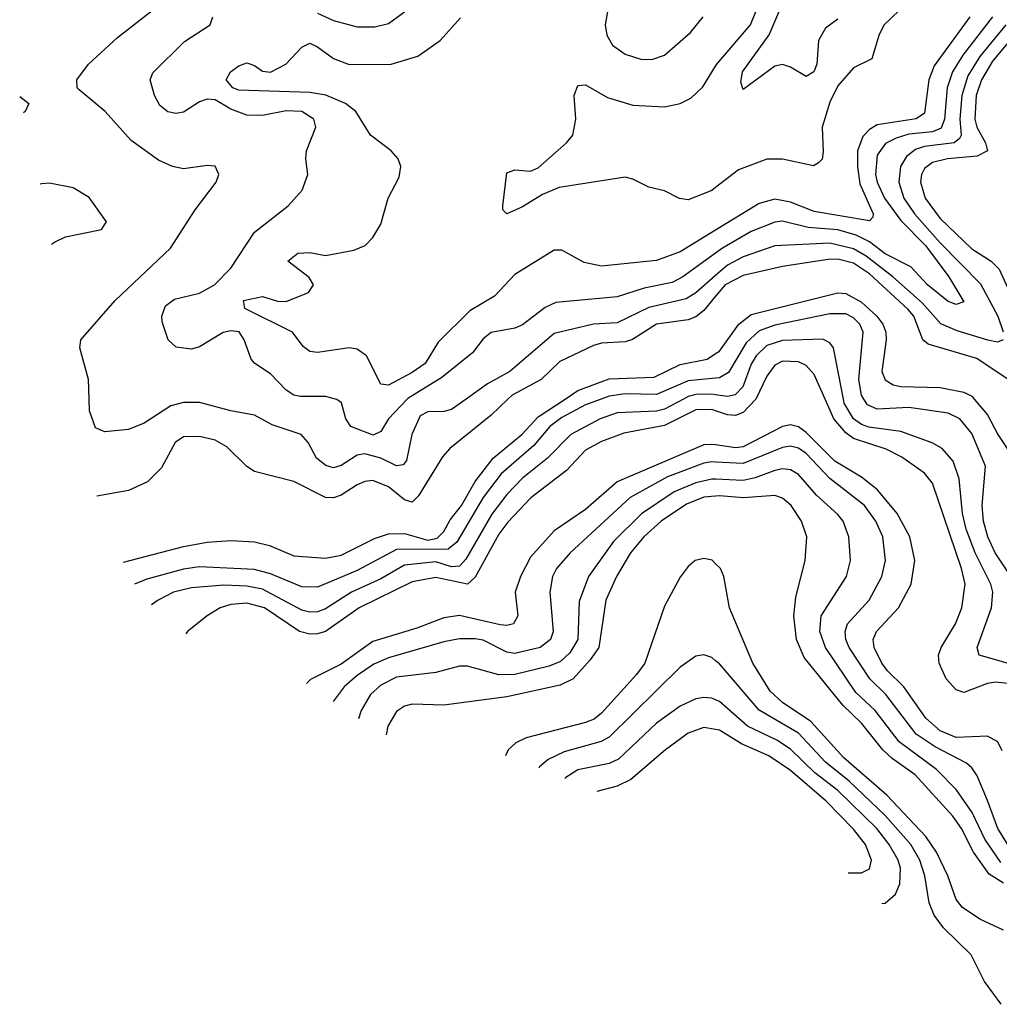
# Model space of a CAD drawing. Header units: inches. Extents: x 884549 to 1028252, y 526810 to 653624.
# Tile 1 of 256: x 928234 to 930720, y 528464 to 530963. Entities that reach past the tile are written whole.
import ezdxf

# ---------------------------------------------------------------- set-up
doc = ezdxf.new("R2010")
doc.units = ezdxf.units.IN
doc.header["$MEASUREMENT"] = 0
for name, color, linetype in [('A9522', 7, 'Continuous'), ('A9523', 7, 'Continuous'), ('A9532', 7, 'Continuous'), ('A9533', 7, 'Continuous')]:
    doc.layers.add(name, color=color, linetype=linetype)

msp = doc.modelspace()

# ---------------------------------------------------------------- linework, layer by layer
at = {"layer": 'A9522', "color": 5}
for points, elevation in [([(929367.1, 530000), (929330, 529973.6), (929310, 529968.2), (929270, 529967.7), (929250, 529957.3), (929228.9, 529910), (929215.5, 529844.5), (929206.8, 529833.2), (929190, 529830.4), (929150, 529849.7), (929110, 529861.1), (929090, 529857.9), (929050, 529831.1), (929030, 529825.8), (929011, 529831), (928987.3, 529850), (928965.7, 529890), (928948.3, 529910), (928874.9, 529934.9), (928830, 529959.2), (928770, 529969.9), (928690, 529991.5), (928650, 529991.4), (928617.5, 529982.5), (928550, 529938.6), (928510, 529922.8), (928450, 529916.9), (928426.6, 529926.6), (928411.3, 529970), (928410.1, 530000)], 2760), ([(929472.9, 530000), (929430, 529958.9), (929325.3, 529874.7), (929306.7, 529853.3), (929245.9, 529754.1), (929230, 529738.5), (929210, 529744.7), (929170, 529777.6), (929130, 529793.1), (929110, 529790.7), (929090, 529782), (929050, 529756.2), (929030, 529749.5), (929010, 529750.3), (928930, 529790.8), (928830, 529816.1), (928810, 529829), (928759.2, 529879.2), (928730, 529896.1), (928690, 529904.9), (928650, 529903.8), (928628.4, 529890), (928594.2, 529825.8), (928558.2, 529790), (928510, 529768.2), (928429.9, 529753.6)], 2780), ([(928497.4, 529586), (928650, 529625.7), (928710, 529636.8), (928770, 529640.7), (928830, 529637.4), (928868.2, 529628.2), (928930, 529602.2), (929010, 529596.6), (929050, 529603.9), (929134.1, 529645.9), (929170, 529657.8), (929210, 529658.7), (929270, 529641.7), (929293.1, 529646.9), (929310, 529664.2), (929326.3, 529693.7), (929355, 529730), (929389.4, 529790.6), (929435.7, 529850), (929509, 529910.9), (929550, 529954.5), (929618, 530000)], 2820), ([(929709.7, 530000), (929670, 529985.4), (929610, 529953.1), (929579.3, 529930), (929538.2, 529881.8), (929456, 529810), (929410.2, 529749.8), (929343, 529637), (929321, 529619), (929190, 529618), (929090, 529565), (928990, 529522.3), (928950, 529523.8), (928870, 529556.2), (928830, 529567.1), (928690, 529574), (928650, 529568.5), (928556.9, 529543.1), (928525.4, 529530.6)], 2840), ([(929918.4, 530000), (929870, 529974.2), (929850, 529968.9), (929750, 529964.8), (929707.1, 529950), (929632.1, 529910), (929573.6, 529850), (929510, 529799.3), (929470, 529757.7), (929431.7, 529708.3), (929366.3, 529593.7), (929350, 529576), (929330, 529574.6), (929290, 529587), (929210, 529578.5), (929150, 529543.5), (929075.7, 529510), (929010, 529467.9), (928990, 529460.1), (928970, 529458.9), (928950, 529464.1), (928850, 529517.6), (928810, 529525.5), (928751.9, 529528.1), (928670, 529520.7), (928624.1, 529510), (928585, 529490), (928568.4, 529477.7)], 2860), ([(929217.2, 530000), (929170.1, 529950), (929150, 529917.5), (929131.2, 529908.8), (929074.3, 529930), (929061.7, 529950), (929050.4, 529990.4), (929039.1, 529999.1), (929035.6, 530000)], 2740), ([(930000, 529970), (929990, 529973.5), (929950, 529972.9), (929870, 529932.5), (929766.6, 529913.4), (929710, 529892.6), (929670, 529870.3), (929621.3, 529818.7), (929531, 529749.1), (929472.6, 529687.4), (929450, 529656.9), (929390, 529548), (929370, 529530.7), (929290, 529547.4), (929230, 529535.9), (929095.3, 529470), (929010, 529410.2), (928990, 529404.1), (928970, 529403.5), (928944.1, 529410), (928854.8, 529470), (928810, 529482.2), (928770, 529478.8), (928743, 529470), (928709.3, 529450), (928659.7, 529410), (928655.6, 529404.5)], 2880), ([(930000, 529883.5), (929990, 529884.9), (929970, 529883.5), (929749.8, 529790.2), (929670, 529720.1), (929590, 529665.6), (929530, 529598.8), (929504.6, 529550), (929491, 529510), (929497.6, 529450), (929487.2, 529430), (929470, 529425.2), (929453.3, 529426.7), (929350, 529450.5), (929310, 529444.9), (929241.6, 529418.4), (929130, 529384.5), (929050, 529327.2), (928971.7, 529288.3), (928961.5, 529278.2)], 2920), ([(930000, 529840.2), (929990, 529840.7), (929970, 529837.1), (929877.5, 529802.5), (929783.4, 529750), (929630.6, 529610), (929596.3, 529570), (929586, 529550), (929579.1, 529510), (929587.3, 529410), (929580.5, 529390), (929555, 529370), (929490, 529354.6), (929470, 529357.7), (929410, 529387.8), (929390, 529391.8), (929350, 529391.5), (929310, 529383.7), (929170, 529343.5), (929132.9, 529327.1), (929090, 529298.5), (929057.3, 529270), (929029.2, 529232.2)], 2940), ([(930000, 529796.5), (929990, 529797), (929950, 529787.7), (929895.1, 529764.9), (929811.4, 529708.6), (929741.1, 529638.9), (929677.1, 529550), (929653.9, 529486.1), (929650.1, 529390), (929630, 529356), (929606.2, 529333.8), (929577.9, 529322.1), (929490, 529301.3), (929450, 529300.4), (929370, 529322.1), (929350, 529321.9), (929290, 529306.2), (929190, 529294.7), (929150, 529274), (929124.4, 529250), (929100.1, 529210), (929093.7, 529188.4)], 2960), ([(930000, 529753.4), (929970, 529751.3), (929926.4, 529733.6), (929861.9, 529690), (929818.1, 529650), (929784.1, 529610), (929748.1, 529550), (929721.2, 529490), (929703.5, 529370), (929681.9, 529338.1), (929638.8, 529290), (929605.8, 529274.2), (929470, 529244.2), (929310, 529222.9), (929230, 529226), (929210, 529220.7), (929190, 529206.9), (929168.3, 529170), (929163.8, 529148)], 2980), ([(930000, 529582.1), (929990.9, 529590.9), (929970, 529595.2), (929947.6, 529590), (929930, 529575.3), (929910, 529548.3), (929870, 529474.3), (929820.1, 529330), (929799.1, 529300.9), (929710, 529203), (929691.9, 529188.1), (929670, 529178.9), (929519.5, 529140.5), (929492.7, 529127.3), (929473.4, 529110), (929466.6, 529094.7)], 3020), ([(930000, 529336), (929990, 529343.9), (929970, 529350.6), (929950, 529347.7), (929910, 529319.9), (929730, 529142), (929709.3, 529130.7), (929615.2, 529104.8), (929574.6, 529085.4), (929553.2, 529066.8), (929551.7, 529063.5)], 3040), ([(930000, 529236.8), (929990, 529240.9), (929970, 529242.7), (929950, 529238.9), (929910, 529220.9), (929850, 529177.9), (929753.7, 529086.3), (929730, 529075.2), (929650, 529059.5), (929620, 529040), (929617.6, 529037)], 3060), ([(930000, 529161.7), (929970, 529166.4), (929930, 529152), (929872.3, 529110), (929785.1, 529034.9), (929750, 529017.7), (929698.7, 529004.5)], 3080)]:
    msp.add_lwpolyline(points, dxfattribs=dict(at, elevation=elevation))
at = {"layer": 'A9523', "color": 5}
for points, elevation in [([(929727, 530993), (929719.4, 530950), (929723.8, 530923.8), (929738.3, 530898.3), (929770, 530875.2), (929810, 530862.2), (929838.3, 530861.7), (929870, 530872.6), (929936.2, 530930), (929968, 530970)], 2720), ([(928410.1, 530000), (928408.2, 530050), (928387, 530130), (928389.3, 530150), (928476, 530250), (928616.7, 530383.3), (928679.4, 530480.6), (928732.3, 530550), (928738.9, 530570), (928730, 530590.9), (928710, 530592.8), (928650, 530584.6), (928622, 530590), (928586.1, 530606.1), (928516.5, 530656.5), (928450.9, 530730), (928384.7, 530784.7), (928379.6, 530790), (928378.9, 530810), (928408.5, 530850), (928482.5, 530917.5), (928570, 530985.9)], 2760), ([(929035.6, 530000), (929010, 530006.3), (928946.5, 530006.5), (928930, 530009.9), (928910, 530022.8), (928870, 530064.3), (928830.8, 530090), (928821.4, 530101.4), (928803.7, 530150), (928790.8, 530170.8), (928770, 530173.5), (928750, 530168.5), (928690, 530132.8), (928670, 530126.4), (928631.4, 530131.4), (928610.7, 530150.7), (928595.7, 530195.7), (928594.9, 530210), (928603.7, 530236.3), (928626.7, 530253.3), (928690, 530269), (928728.2, 530290), (928770, 530332.2), (928830, 530423.8), (928915.4, 530490), (928951.1, 530530), (928965.4, 530570), (928959.8, 530610), (928962, 530630), (928985.2, 530690), (928980.6, 530710), (928949.5, 530729.5), (928910, 530731.5), (928850, 530719.7), (928810, 530720.1), (928770, 530735.7), (928730, 530759.6), (928710, 530761.3), (928690, 530754.4), (928650, 530728.3), (928630, 530724.8), (928610, 530728.6), (928590, 530745.3), (928575.7, 530770), (928564.7, 530810), (928571.9, 530828.1), (928652.4, 530907.6), (928716.9, 530950), (928723.8, 530970)], 2740), ([(930000, 530428.9), (929910, 530374), (929850, 530352), (929710, 530337.5), (929666.4, 530346.4), (929610, 530378.1), (929590, 530377.5), (929490, 530315.8), (929439.1, 530260.9), (929375.9, 530224.1), (929296, 530144), (929262.5, 530090), (929230, 530067.1), (929170, 530035), (929150, 530038.1), (929113.7, 530110), (929090, 530126.7), (929069.7, 530130.3), (928990, 530118), (928970, 530120.7), (928953.7, 530133.7), (928926.3, 530170), (928805.1, 530230), (928802.3, 530250), (928850, 530259.9), (928888.2, 530248.2), (928910, 530248), (928966.4, 530270), (928979.9, 530290), (928968.7, 530308.7), (928914.2, 530350), (928939.6, 530370), (928970, 530371.8), (929010, 530364.1), (929082, 530378), (929110.9, 530390), (929129.8, 530410), (929150, 530443.8), (929169, 530510), (929197.2, 530562.8), (929201.2, 530590), (929194.2, 530610), (929177, 530630), (929124.1, 530670), (929086.9, 530730), (929061.1, 530750), (929010.9, 530770.9), (928970, 530778.2), (928790, 530784.1), (928774.6, 530790), (928757.7, 530810), (928768.6, 530830), (928790, 530846), (928810, 530852.9), (928830, 530846.2), (928850, 530831.9), (928870, 530829.4), (928908.9, 530850), (928950, 530893.1), (928970, 530903.2), (928990, 530894.1), (929030, 530864.2), (929070, 530848.8), (929177, 530850), (929244.6, 530870), (929300.6, 530910), (929352.7, 530967.3)], 2720), ([(928990, 530979.1), (929030, 530960.3), (929090, 530944.2), (929135.2, 530944.8), (929170, 530953), (929210, 530982.3)], 2740), ([(930000, 530536.8), (929990, 530529.1), (929930, 530505.9), (929908.6, 530508.6), (929870, 530528.4), (929830, 530537.3), (929790, 530558.1), (929770, 530562.8), (929603.3, 530536.7), (929560.6, 530519.4), (929510, 530487.7), (929469.7, 530469.7), (929460.3, 530480.3), (929459.8, 530490), (929470, 530574.4), (929490, 530582), (929530, 530578.7), (929550, 530586.7), (929621.5, 530650), (929637.4, 530670), (929645.2, 530710), (929641.1, 530770), (929650, 530795.8), (929670, 530797.3), (929725.6, 530765.6), (929790, 530745.8), (929870, 530741.2), (929910, 530750.4), (929936.7, 530763.3), (929967.6, 530792.4), (930000, 530844.8)], 2680), ([(928234, 530767.5), (928257.3, 530750), (928247.7, 530730), (928243.6, 530726.7)], 2760), ([(928310, 530548), (928290, 530546.3), (928286.3, 530545.7)], 2780), ([(928314.5, 530392.9), (928322, 530398), (928350, 530411.5), (928441.2, 530430), (928454, 530450), (928410, 530511.5), (928370, 530535.8), (928310, 530548)], 2780), ([(930000, 530370.4), (929917.1, 530310), (929890, 530296.2), (929818.5, 530281.5), (929750, 530259.1), (929594.7, 530245.3), (929567.7, 530232.3), (929510, 530188.4), (929490, 530179.9), (929430, 530169.1), (929410, 530153.2), (929382.8, 530117.2), (929305.3, 530054.7), (929218.5, 530001.5), (929217.2, 530000)], 2740), ([(930000, 530313.8), (929950, 530269.9), (929925.3, 530254.7), (929830, 530232.7), (929750, 530193.5), (929690.3, 530189.7), (929590, 530166), (929477.3, 530070), (929421.4, 530038.6), (929367.1, 530000)], 2760), ([(930000, 530261), (929970, 530225), (929950, 530208.6), (929930, 530200.9), (929850, 530190.2), (929788.8, 530151.2), (929770, 530145), (929710, 530141.8), (929690, 530136.2), (929604.8, 530095.2), (929557, 530050), (929483.3, 530010), (929472.9, 530000)], 2780), ([(929618, 530000), (929650, 530021.4), (929730, 530051.7), (929844.3, 530055.7), (929910, 530088.1), (929978.4, 530101.6), (930000, 530115.3)], 2820), ([(930000, 530053.1), (929930, 530046.5), (929850, 530011.5), (929770, 530013.4), (929730, 530007.4), (929709.7, 530000)], 2840), ([(930000, 530010.9), (929990, 530012.2), (929950, 530011.3), (929930, 530006.2), (929918.4, 530000)], 2860)]:
    msp.add_lwpolyline(points, dxfattribs=dict(at, elevation=elevation))
at = {"layer": 'A9532', "color": 5}
for points, elevation in [([(930102.1, 530000), (930101.4, 529998.6), (930070, 529966.2), (930050, 529958.2), (930030, 529959.6), (930000, 529970)], 2880), ([(930750, 529277.1), (930710, 529281.6), (930690, 529278.3), (930630, 529255.2), (930610, 529262.3), (930584.8, 529290), (930566.8, 529330), (930565.1, 529350), (930572.2, 529370), (930608.7, 529430), (930624.9, 529470), (930633.2, 529530), (930623.6, 529570), (930550, 529786.3), (930530, 529811.8), (930472.3, 529852.3), (930433, 529873), (930350, 529900.2), (930330, 529914.1), (930299.8, 529950), (930277.7, 530000)], 2880), ([(930850, 529298.6), (930668.4, 529350), (930663.7, 529370), (930700.1, 529470), (930703.3, 529510), (930698.5, 529530), (930658.2, 529610), (930635.8, 529670), (930626.2, 529710), (930617.6, 529797.6), (930602.6, 529842.6), (930574.9, 529874.9), (930549.1, 529889.1), (930470, 529917.6), (930388.8, 529928.8), (930370, 529935.3), (930349.6, 529949.6), (930326.3, 529990), (930324.4, 530000)], 2860), ([(930775.7, 529510), (930709.4, 529610), (930690.7, 529650), (930679.9, 529690), (930676.6, 529730), (930684.7, 529830), (930650, 529912.4), (930619.3, 529950), (930590, 529964.5), (930490, 529978.5), (930410, 529974.6), (930385.6, 529985.6), (930376.4, 530000)], 2840), ([(930656.3, 530000), (930690, 529959.9), (930716.3, 529910), (930755.6, 529850)], 2820), ([(930727.2, 529107.2), (930716.4, 529130), (930690, 529144.3), (930610, 529140.8), (930570, 529157.7), (930533.3, 529190), (930477.7, 529270), (930435.7, 529310), (930421.7, 529330), (930402.3, 529370), (930399.5, 529390), (930408, 529410), (930463.8, 529470), (930496.1, 529530), (930505.4, 529590), (930492.3, 529650), (930460.7, 529710), (930410.7, 529770), (930370, 529801.8), (930302.3, 529842.3), (930230, 529915.2), (930210, 529929.6), (930190, 529934.9), (930170, 529930.3), (930070, 529879.2), (930050, 529876.2), (930000, 529883.5)], 2920), ([(930753.5, 528850), (930715.7, 528910), (930690, 528981.5), (930663.5, 529043.5), (930650, 529064.4), (930636.4, 529076.4), (930557.3, 529117.3), (930508.7, 529150), (930431.5, 529250), (930391.2, 529290), (930338.5, 529370), (930330.2, 529390), (930328.3, 529410), (930334.9, 529430), (930389.5, 529490), (930421.4, 529550), (930431.1, 529590), (930424.4, 529650), (930406.4, 529690), (930377.5, 529730), (930290, 529798.3), (930230, 529862.2), (930210, 529875.2), (930190, 529880.2), (930170, 529877.4), (930070, 529836.6), (930000, 529840.2)], 2940), ([(930724, 528824), (930683.1, 528883.1), (930651.2, 528951.2), (930610, 529009), (930560.1, 529060), (930465.8, 529130), (930404.4, 529210), (930355.6, 529255.6), (930278.5, 529370), (930264.3, 529410), (930267.4, 529450), (930332.3, 529550), (930341.8, 529590), (930337.7, 529650), (930323.9, 529690), (930310, 529706.8), (930256.1, 529756.1), (930210, 529809), (930190, 529820.3), (930170, 529822.6), (930150, 529818.5), (930100.3, 529799.7), (930070, 529793.4), (930000, 529796.5)], 2960), ([(930730, 528771.3), (930694, 528794), (930653.9, 528850), (930624.1, 528910), (930601.7, 528941.7), (930506.1, 529046.1), (930447.7, 529087.7), (930424.1, 529110), (930370, 529177.6), (930322.9, 529222.9), (930224.7, 529344.6), (930205.5, 529390), (930198.5, 529450), (930203.1, 529496.9), (930227.5, 529590), (930231.7, 529650), (930217.4, 529690), (930191.7, 529730), (930170, 529748.9), (930150, 529755.1), (930070.3, 529749.7), (930010, 529754.2), (930000, 529753.4)], 2980), ([(930730, 528651.9), (930670, 528680.3), (930626.1, 528710), (930609.9, 528730), (930588.8, 528790), (930560.3, 528850), (930533, 528890), (930434.7, 528994.7), (930325.6, 529090), (930241.4, 529181.4), (930169.5, 529230), (930138.7, 529258.7), (930094.6, 529330), (930034.8, 529470), (930021, 529550), (930012.4, 529570), (930000, 529582.1)], 3020), ([(930724.2, 528464.2), (930682.1, 528522.1), (930648.4, 528590), (930578.3, 528658.3), (930554.2, 528690), (930541.6, 528721.6), (930530.8, 528790), (930518.5, 528830), (930494.9, 528870), (930430, 528943.6), (930339.1, 529030), (930278.8, 529078.8), (930210, 529151.8), (930110.2, 529210.2), (930010, 529328), (930000, 529336)], 3040), ([(930421.8, 528720.1), (930430, 528721.2), (930456.5, 528743.6), (930467.3, 528770), (930469, 528810), (930463.3, 528830), (930440.4, 528870), (930408.8, 528910), (930310, 529006.3), (930251.3, 529051.3), (930190, 529111.7), (930154.8, 529134.8), (930080.8, 529170), (930010, 529232.7), (930000, 529236.8)], 3060), ([(930336, 528798), (930370, 528798.2), (930390, 528808), (930395.7, 528830), (930379.8, 528870), (930350, 528908.3), (930280, 528980), (930190, 529057.8), (930134.8, 529094.8), (930065.2, 529125.2), (930010, 529160.1), (930000, 529161.7)], 3080)]:
    msp.add_lwpolyline(points, dxfattribs=dict(at, elevation=elevation))
at = {"layer": 'A9533', "color": 5}
for points, elevation in [([(930541, 531059), (930427.2, 530950), (930414.5, 530925.5), (930396.3, 530863.7), (930350, 530840.9), (930310, 530794.8), (930290, 530753.3), (930270.5, 530690), (930272.9, 530627.1), (930270, 530608.9), (930260.8, 530599.2), (930248.1, 530591.9), (930170, 530609), (930130, 530609), (930058.2, 530581.8), (930000, 530536.8)], 2680), ([(930000, 530844.8), (930003.2, 530850), (930088, 530950), (930130, 531053.1)], 2680), ([(930310, 530964.2), (930278.4, 530941.6), (930261, 530910), (930256.6, 530850), (930249.2, 530830.8), (930230, 530818.3), (930190, 530842), (930170, 530848.6), (930150, 530845.1), (930070, 530785.2), (930064.1, 530804.1), (930068.1, 530830), (930136.1, 530923.9), (930170, 531004.2)], 2660), ([(930644.9, 530970), (930554.8, 530845.2), (930541.1, 530810), (930530, 530725.3), (930508.8, 530711.2), (930410, 530696.3), (930390, 530684.2), (930373.5, 530666.5), (930359.7, 530630), (930359.6, 530590), (930366.1, 530546.1), (930399.9, 530470), (930398.6, 530461.4), (930390, 530452.6), (930250, 530476.3), (930190, 530499.4), (930150, 530507), (930110, 530496), (930000, 530428.9)], 2720), ([(930702.1, 530970), (930627.3, 530872.7), (930600.9, 530830), (930587.5, 530790), (930581, 530710), (930572.6, 530687.4), (930550, 530677.8), (930490, 530672.4), (930457.8, 530662.2), (930431, 530648.9), (930410, 530619.3), (930406, 530570), (930409.8, 530550), (930428.1, 530510), (930470, 530453.2), (930532.3, 530390), (930591.3, 530310), (930630, 530246.6), (930610, 530239.6), (930590, 530248), (930537.5, 530290), (930495.3, 530335.3), (930430, 530368.8), (930390, 530398.7), (930356.3, 530416.3), (930310, 530429.8), (930235.1, 530435.1), (930170, 530451.4), (930150, 530449.3), (930090, 530425.2), (930017.1, 530382.9), (930000, 530370.4)], 2740), ([(930736.3, 530950), (930670.3, 530869.7), (930640.1, 530819.9), (930624.4, 530770), (930619.8, 530710), (930623.3, 530670), (930618.7, 530661.3), (930605, 530650), (930530, 530640.5), (930507.2, 530632.9), (930484.2, 530615.8), (930468.8, 530590), (930464.6, 530550), (930477.6, 530510), (930504.9, 530470), (930570, 530396.1), (930672, 530292), (930715.7, 530210), (930729.5, 530170.5)], 2760), ([(930763.3, 530930), (930702.7, 530857.3), (930674.3, 530810), (930661.2, 530770), (930658, 530710), (930662.5, 530690), (930684.5, 530650), (930690.1, 530629.9), (930663.5, 530616.5), (930588.7, 530610), (930550, 530600.4), (930530, 530585), (930522.3, 530570), (930519.6, 530550), (930531.3, 530510), (930570, 530458.3), (930650, 530381.6), (930699.1, 530350), (930719.4, 530330), (930803.7, 530143.7)], 2780), ([(930729.4, 530150.6), (930715.2, 530144.8), (930690.6, 530149.4), (930612.8, 530172.8), (930571, 530191), (930523.8, 530243.8), (930449.7, 530310), (930382.2, 530362.2), (930350, 530381), (930290, 530395.5), (930150, 530389.1), (930070, 530360.7), (930030, 530340.1), (930000, 530313.8)], 2760), ([(930750, 530044.5), (930662.6, 530102.6), (930539, 530139), (930526.1, 530150), (930502.5, 530210), (930488, 530228), (930390, 530317.5), (930350, 530344.8), (930310, 530354.8), (930285.7, 530354.3), (930170, 530336.1), (930070, 530313.8), (930024.2, 530290), (930000, 530261)], 2780), ([(930000, 530115.3), (930010, 530121.7), (930058.8, 530190), (930090, 530214.6), (930310, 530269.2), (930330, 530267.8), (930370, 530246.2), (930408.9, 530210), (930423.8, 530190), (930431.7, 530170), (930432.4, 530150), (930421.6, 530070), (930430, 530048.8), (930450, 530035.8), (930470, 530031.7), (930570, 530029.2), (930630, 530017.4), (930650, 530007.5), (930656.3, 530000)], 2820), ([(930376.4, 530000), (930369.9, 530010), (930363.5, 530050), (930374.1, 530170), (930365.8, 530190), (930350, 530206.4), (930330, 530215.9), (930290, 530216.1), (930150, 530187.2), (930110, 530173.4), (930077.1, 530142.9), (930032.8, 530067.2), (930010, 530054.1), (930000, 530053.1)], 2840), ([(930324.4, 530000), (930299.4, 530130), (930290, 530142.4), (930272, 530152), (930170, 530148.4), (930130, 530135.9), (930102.5, 530110), (930090, 530088.8), (930068.7, 530031.3), (930049.4, 530010.7), (930030, 530006.9), (930000, 530010.9)], 2860), ([(930277.7, 530000), (930250, 530062.4), (930230, 530085), (930210, 530094.6), (930170, 530096), (930150, 530085.9), (930130, 530057.9), (930102.1, 530000)], 2880)]:
    msp.add_lwpolyline(points, dxfattribs=dict(at, elevation=elevation))

doc.saveas('drawing.dxf')
